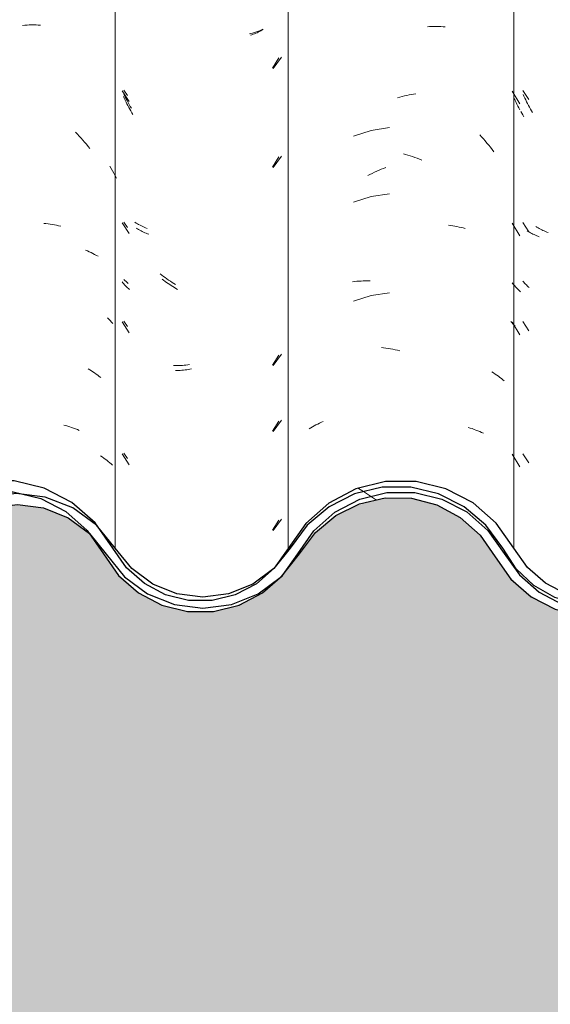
# Model space of a CAD drawing. Header units: metres. Extents: x 9.7 to 43.6, y -0.5 to 5.6.
# Tile 74 of 154: x 17.052 to 17.295, y 3.201 to 3.651. Entities that reach past the tile are written whole.
import ezdxf

# ---------------------------------------------------------------- set-up
doc = ezdxf.new("R2010")
doc.units = ezdxf.units.M
doc.layers.add('A-GLAZ-CWMG', color=7, linetype='Continuous', lineweight=5)
doc.layers.add('A-WALL-PATT', color=7, linetype='Continuous', lineweight=5)
pattern_1 = [(50, (13.933, 2.53), (0.364365, -0.031877), [0.0381, -0.4191]), (355, (13.933, 2.53), (-0.070485, 0.382117), [0.03048, -0.33528]), (100.451, (13.963, 2.527), (0.293886, 0.35023), [0.03238, -0.35618]), (46.184, (13.933, 2.632), (0.54216, -0.084084), [0.05715, -0.62865]), (96.636, (13.978, 2.625), (0.474805, 0.494854), [0.04857, -0.53427]), (351.184, (13.933, 2.632), (0.47481, 0.494846), [0.04572, -0.50292]), (21, (13.984, 2.606), (0.303226, -0.204528), [0.0381, -0.4191]), (326, (13.984, 2.606), (0.123607, 0.36838), [0.03048, -0.33528]), (71.451, (14.009, 2.589), (0.426833, 0.16384), [0.03238, -0.35618]), (37.5, (13.933, 2.53), (0.0061807, 0.169108), [0.01676, -0.31445, 0.01676, -0.3236, -0.33655]), (37.5, (13.933, 2.53), (0.0061807, 0.169108), [-0.67158, 0.01676, -0.31979]), (7.5, (13.933, 2.53), (0.133641, 0.200358), [0.01676, -0.17729, 0.01676, -0.30683, -0.12827]), (7.5, (13.933, 2.53), (0.133641, 0.200358), [-0.51765, 0.01676, -0.11151]), (327.5, (13.819, 2.53), (0.2711816, -0.0114606), [0.01676, -0.11024, 0.01676, -0.37948, -0.52578]), (327.5, (13.819, 2.53), (0.2711816, -0.0114606), [-0.52324, 0.01676, -0.50902]), (317.5, (13.769, 2.53), (0.296258, 0.050851), [0.01676, -0.14834, 0.01676, -0.24638, -0.37338]), (317.5, (13.769, 2.53), (0.296258, 0.050851), [-0.42824, 0.01676, -0.35662])]

# ---------------------------------------------------------------- blocks, each defined once
blk = doc.blocks.new('FP_46-A')
at = {"layer": 'A-GLAZ-CWMG', "color": 9, "true_color": 0xc0c0c0}
for p, q in [((17.05365, 3.64824), (17.05469, 3.64831)), ((17.05469, 3.64831), (17.05572, 3.64837)), ((17.05572, 3.64837), (17.05676, 3.6484)), ((17.05676, 3.6484), (17.05778, 3.64842)), ((17.05778, 3.64842), (17.05881, 3.64842)), ((17.05881, 3.64842), (17.05982, 3.64841)), ((17.05982, 3.64841), (17.06084, 3.64837)), ((17.06084, 3.64837), (17.06184, 3.64832)), ((17.07785, 3.59947), (17.0787, 3.59858)), ((17.0787, 3.59858), (17.07955, 3.59768)), ((17.07955, 3.59768), (17.08038, 3.59676)), ((17.08038, 3.59676), (17.0812, 3.59583)), ((17.0812, 3.59583), (17.082, 3.59489)), ((17.082, 3.59489), (17.0828, 3.59393)), ((17.0828, 3.59393), (17.08358, 3.59295)), ((17.08358, 3.59295), (17.08435, 3.59197)), ((17.06335, 3.55778), (17.06435, 3.55769)), ((17.06435, 3.55769), (17.06533, 3.55757)), ((17.06533, 3.55757), (17.06631, 3.55744)), ((17.06631, 3.55744), (17.06728, 3.55729)), ((17.06728, 3.55729), (17.06824, 3.55713)), ((17.06824, 3.55713), (17.0692, 3.55695)), ((17.0692, 3.55695), (17.07014, 3.55675)), ((17.07014, 3.55675), (17.07108, 3.55654)), ((17.09248, 3.51472), (17.09311, 3.51407)), ((17.09311, 3.51407), (17.09372, 3.51341)), ((17.09372, 3.51341), (17.09431, 3.51273)), ((17.09431, 3.51273), (17.09489, 3.51204)), ((17.08355, 3.49138), (17.08432, 3.49093)), ((17.08432, 3.49093), (17.08508, 3.49047)), ((17.08508, 3.49047), (17.08582, 3.49)), ((17.08582, 3.49), (17.08655, 3.48951)), ((17.08655, 3.48951), (17.08727, 3.48901)), ((17.08727, 3.48901), (17.08797, 3.4885)), ((17.08797, 3.4885), (17.08866, 3.48797)), ((17.08866, 3.48797), (17.08933, 3.48743)), ((17.07248, 3.46575), (17.0734, 3.4655)), ((17.0734, 3.4655), (17.0743, 3.46523)), ((17.0743, 3.46523), (17.0752, 3.46494)), ((17.0752, 3.46494), (17.07609, 3.46464)), ((17.07609, 3.46464), (17.07696, 3.46432)), ((17.07696, 3.46432), (17.07783, 3.46398)), ((17.07783, 3.46398), (17.07868, 3.46363)), ((17.07868, 3.46363), (17.07952, 3.46327))]:
    blk.add_line(p, q, dxfattribs=at)
blk = doc.blocks.new('FP_47-A')
at = {"layer": 'A-GLAZ-CWMG', "color": 9, "true_color": 0xc0c0c0}
for p, q in [((17.16348, 3.6463), (17.16294, 3.646)), ((17.15829, 3.64396), (17.15767, 3.64375)), ((17.1589, 3.64418), (17.15829, 3.64396)), ((17.1595, 3.6444), (17.1589, 3.64418)), ((17.1601, 3.64464), (17.1595, 3.6444)), ((17.16069, 3.64489), (17.1601, 3.64464)), ((17.16126, 3.64515), (17.16069, 3.64489)), ((17.16183, 3.64542), (17.16126, 3.64515)), ((17.16239, 3.6457), (17.16183, 3.64542)), ((17.16294, 3.646), (17.16239, 3.6457)), ((17.16776, 3.62872), (17.17072, 3.63335)), ((17.09907, 3.61839), (17.10228, 3.6134)), ((17.10009, 3.61492), (17.0997, 3.61577)), ((17.10048, 3.61407), (17.10009, 3.61492)), ((17.10089, 3.61323), (17.10048, 3.61407)), ((17.10131, 3.6124), (17.10089, 3.61323)), ((17.10174, 3.61157), (17.10131, 3.6124)), ((17.10218, 3.61076), (17.10174, 3.61157)), ((17.10263, 3.60995), (17.10218, 3.61076)), ((17.10309, 3.60915), (17.10263, 3.60995)), ((17.10357, 3.60835), (17.10309, 3.60915)), ((17.10405, 3.60757), (17.10357, 3.60835)), ((17.16776, 3.58351), (17.17072, 3.58813)), ((17.09907, 3.55811), (17.10228, 3.55312)), ((17.10612, 3.55525), (17.1056, 3.55557)), ((17.10666, 3.55495), (17.10612, 3.55525)), ((17.10721, 3.55465), (17.10666, 3.55495)), ((17.10776, 3.55437), (17.10721, 3.55465)), ((17.10833, 3.55409), (17.10776, 3.55437)), ((17.1089, 3.55383), (17.10833, 3.55409)), ((17.10948, 3.55357), (17.1089, 3.55383)), ((17.11007, 3.55333), (17.10948, 3.55357)), ((17.11067, 3.5531), (17.11007, 3.55333)), ((17.11128, 3.55287), (17.11067, 3.5531)), ((17.09945, 3.53063), (17.09907, 3.5311)), ((17.09986, 3.53017), (17.09945, 3.53063)), ((17.10027, 3.52972), (17.09986, 3.53017)), ((17.1007, 3.52928), (17.10027, 3.52972)), ((17.10114, 3.52885), (17.1007, 3.52928)), ((17.11806, 3.53184), (17.11737, 3.53237)), ((17.11874, 3.53132), (17.11806, 3.53184)), ((17.11943, 3.53081), (17.11874, 3.53132)), ((17.12013, 3.53032), (17.11943, 3.53081)), ((17.12083, 3.52984), (17.12013, 3.53032)), ((17.12154, 3.52938), (17.12083, 3.52984)), ((17.12225, 3.52892), (17.12154, 3.52938)), ((17.1016, 3.52842), (17.10114, 3.52885)), ((17.10206, 3.52801), (17.1016, 3.52842)), ((17.10255, 3.5276), (17.10206, 3.52801)), ((17.12297, 3.52848), (17.12225, 3.52892)), ((17.12369, 3.52806), (17.12297, 3.52848)), ((17.12441, 3.52764), (17.12369, 3.52806)), ((17.09907, 3.51289), (17.10228, 3.5079)), ((17.16776, 3.49308), (17.17072, 3.4977)), ((17.1242, 3.49065), (17.12348, 3.49063)), ((17.12493, 3.49067), (17.1242, 3.49065)), ((17.12566, 3.49071), (17.12493, 3.49067)), ((17.12639, 3.49076), (17.12566, 3.49071)), ((17.12713, 3.49083), (17.12639, 3.49076)), ((17.12786, 3.49091), (17.12713, 3.49083)), ((17.12861, 3.491), (17.12786, 3.49091)), ((17.12935, 3.49111), (17.12861, 3.491)), ((17.13009, 3.49123), (17.12935, 3.49111)), ((17.13084, 3.49136), (17.13009, 3.49123)), ((17.16776, 3.46293), (17.17072, 3.46756)), ((17.09907, 3.45261), (17.10228, 3.44762)), ((17.16776, 3.41772), (17.17072, 3.42235))]:
    blk.add_line(p, q, dxfattribs=at)
blk = doc.blocks.new('FP_48-A')
at = {"layer": 'A-GLAZ-CWMG', "color": 9, "true_color": 0xc0c0c0}
for p, q in [((17.23844, 3.64763), (17.23948, 3.64768)), ((17.23948, 3.64768), (17.24051, 3.64771)), ((17.24051, 3.64771), (17.24153, 3.64772)), ((17.24153, 3.64772), (17.24255, 3.64771)), ((17.24255, 3.64771), (17.24357, 3.64769)), ((17.24357, 3.64769), (17.24458, 3.64765)), ((17.24458, 3.64765), (17.24558, 3.64759)), ((17.24558, 3.64759), (17.24658, 3.64751)), ((17.22478, 3.61519), (17.22584, 3.61547)), ((17.22584, 3.61547), (17.22689, 3.61574)), ((17.22689, 3.61574), (17.22795, 3.616)), ((17.22795, 3.616), (17.22901, 3.61623)), ((17.22901, 3.61623), (17.23007, 3.61644)), ((17.23007, 3.61644), (17.23112, 3.61664)), ((17.23112, 3.61664), (17.23218, 3.61682)), ((17.23218, 3.61682), (17.23323, 3.61697)), ((17.2211, 3.60152), (17.21275, 3.60018)), ((17.21275, 3.60018), (17.20468, 3.59767)), ((17.26236, 3.59823), (17.26319, 3.59732)), ((17.26319, 3.59732), (17.26402, 3.5964)), ((17.26402, 3.5964), (17.26483, 3.59545)), ((17.26483, 3.59545), (17.26563, 3.5945)), ((17.26563, 3.5945), (17.26642, 3.59353)), ((17.26642, 3.59353), (17.26719, 3.59255)), ((17.26719, 3.59255), (17.26795, 3.59155)), ((17.22747, 3.58964), (17.22853, 3.58934)), ((17.22853, 3.58934), (17.22959, 3.58902)), ((17.22959, 3.58902), (17.23065, 3.58869)), ((17.23065, 3.58869), (17.2317, 3.58833)), ((17.2317, 3.58833), (17.23275, 3.58796)), ((17.23275, 3.58796), (17.2338, 3.58757)), ((17.26795, 3.59155), (17.2687, 3.59055)), ((17.21846, 3.58292), (17.21951, 3.58332)), ((17.2338, 3.58757), (17.23485, 3.58716)), ((17.23485, 3.58716), (17.2359, 3.58674)), ((17.2112, 3.5796), (17.21223, 3.58013)), ((17.21223, 3.58013), (17.21326, 3.58064)), ((17.21326, 3.58064), (17.21429, 3.58113)), ((17.21429, 3.58113), (17.21533, 3.58161)), ((17.21533, 3.58161), (17.21637, 3.58206)), ((17.21637, 3.58206), (17.21742, 3.5825)), ((17.21742, 3.5825), (17.21846, 3.58292)), ((17.21275, 3.57004), (17.20468, 3.56753)), ((17.2211, 3.57138), (17.21275, 3.57004)), ((17.24808, 3.55693), (17.24906, 3.55681)), ((17.24906, 3.55681), (17.25003, 3.55667)), ((17.25003, 3.55667), (17.251, 3.55651)), ((17.251, 3.55651), (17.25196, 3.55634)), ((17.25196, 3.55634), (17.25291, 3.55615)), ((17.25291, 3.55615), (17.25385, 3.55594)), ((17.25385, 3.55594), (17.25478, 3.55572)), ((17.25478, 3.55572), (17.25571, 3.55548)), ((17.20422, 3.53115), (17.2052, 3.53126)), ((17.2052, 3.53126), (17.2062, 3.53136)), ((17.2062, 3.53136), (17.20719, 3.53144)), ((17.20719, 3.53144), (17.2082, 3.5315)), ((17.2082, 3.5315), (17.20921, 3.53154)), ((17.20921, 3.53154), (17.21022, 3.53157)), ((17.21022, 3.53157), (17.21124, 3.53158)), ((17.21124, 3.53158), (17.21227, 3.53157)), ((17.21275, 3.52482), (17.20468, 3.52232)), ((17.2211, 3.52617), (17.21275, 3.52482)), ((17.27654, 3.51307), (17.27703, 3.51253)), ((17.27703, 3.51253), (17.27751, 3.51197)), ((17.27751, 3.51197), (17.27798, 3.51141)), ((17.27798, 3.51141), (17.27844, 3.51084)), ((17.21745, 3.5011), (17.21849, 3.50098)), ((17.21849, 3.50098), (17.21954, 3.50084)), ((17.21954, 3.50084), (17.2206, 3.50068)), ((17.2206, 3.50068), (17.22165, 3.50051)), ((17.22165, 3.50051), (17.2227, 3.50031)), ((17.2227, 3.50031), (17.22376, 3.5001)), ((17.22376, 3.5001), (17.22482, 3.49987)), ((17.22482, 3.49987), (17.22588, 3.49962)), ((17.26793, 3.48999), (17.26867, 3.48952)), ((17.26867, 3.48952), (17.26941, 3.48903)), ((17.26941, 3.48903), (17.27013, 3.48854)), ((17.27013, 3.48854), (17.27084, 3.48803)), ((17.27084, 3.48803), (17.27153, 3.48751)), ((17.27153, 3.48751), (17.27221, 3.48697)), ((17.27221, 3.48697), (17.27288, 3.48643)), ((17.27288, 3.48643), (17.27353, 3.48587)), ((17.1884, 3.46619), (17.18922, 3.46659)), ((17.18922, 3.46659), (17.19005, 3.46697)), ((17.19005, 3.46697), (17.19089, 3.46733)), ((17.1845, 3.46401), (17.18525, 3.46447)), ((17.18525, 3.46447), (17.18602, 3.46492)), ((17.18602, 3.46492), (17.1868, 3.46536)), ((17.1868, 3.46536), (17.1876, 3.46578)), ((17.1876, 3.46578), (17.1884, 3.46619)), ((17.25709, 3.46466), (17.25799, 3.46438)), ((17.25799, 3.46438), (17.25888, 3.46408)), ((17.25888, 3.46408), (17.25976, 3.46377)), ((17.25976, 3.46377), (17.26063, 3.46344)), ((17.26063, 3.46344), (17.26149, 3.4631)), ((17.26149, 3.4631), (17.26233, 3.46274)), ((17.26233, 3.46274), (17.26317, 3.46237)), ((17.26317, 3.46237), (17.26399, 3.46199))]:
    blk.add_line(p, q, dxfattribs=at)
blk = doc.blocks.new('FP_49-A')
at = {"layer": 'A-GLAZ-CWMG', "color": 9, "true_color": 0xc0c0c0}
for p, q in [((17.28204, 3.61844), (17.28468, 3.61431)), ((17.28254, 3.61586), (17.28217, 3.61672)), ((17.28292, 3.615), (17.28254, 3.61586)), ((17.28332, 3.61416), (17.28292, 3.615)), ((17.28373, 3.61332), (17.28332, 3.61416)), ((17.28415, 3.61249), (17.28373, 3.61332)), ((17.28458, 3.61166), (17.28415, 3.61249)), ((17.28503, 3.61085), (17.28458, 3.61166)), ((17.28548, 3.61004), (17.28503, 3.61085)), ((17.28595, 3.60924), (17.28548, 3.61004)), ((17.28642, 3.60845), (17.28595, 3.60924)), ((17.28204, 3.55815), (17.28468, 3.55402)), ((17.28846, 3.5561), (17.28794, 3.55642)), ((17.28899, 3.55578), (17.28846, 3.5561)), ((17.28952, 3.55548), (17.28899, 3.55578)), ((17.29007, 3.55518), (17.28952, 3.55548)), ((17.29063, 3.5549), (17.29007, 3.55518)), ((17.29119, 3.55463), (17.29063, 3.5549)), ((17.29177, 3.55436), (17.29119, 3.55463)), ((17.29235, 3.55411), (17.29177, 3.55436)), ((17.29294, 3.55387), (17.29235, 3.55411)), ((17.29354, 3.55363), (17.29294, 3.55387)), ((17.28241, 3.531), (17.28204, 3.53144)), ((17.28281, 3.53056), (17.28241, 3.531)), ((17.28321, 3.53013), (17.28281, 3.53056)), ((17.28362, 3.52971), (17.28321, 3.53013)), ((17.28405, 3.5293), (17.28362, 3.52971)), ((17.28449, 3.5289), (17.28405, 3.5293)), ((17.28494, 3.5285), (17.28449, 3.5289)), ((17.28204, 3.51294), (17.28468, 3.50881)), ((17.28204, 3.45265), (17.28468, 3.44852))]:
    blk.add_line(p, q, dxfattribs=at)
blk = doc.blocks.new('Rectangular Mullion - Telha Fibrocimento - Ondulada-V38-A')
at = {"layer": 'A-GLAZ-CWMG', "true_color": 0x808080}
h = blk.add_hatch(dxfattribs=at)
h.set_pattern_fill('FP_5', color=8, style=0, pattern_type=2)
h.set_pattern_definition(pattern_1)
h.paths.add_polyline_path([(16.93305, 3.38324), (16.93383, 3.38529), (16.93902, 3.38424), (16.93483, 3.38354)])
h.paths.add_polyline_path([(16.72745, 3.39729), (16.72821, 3.39796), (16.72709, 3.39902), (16.72731, 3.39798)])
h.paths.add_polyline_path([(16.75576, 3.37879), (16.76807, 3.37898), (16.78072, 3.38257), (16.79197, 3.38925), (16.79254, 3.39), (16.79077, 3.39364), (16.79983, 3.39656), (16.79549, 3.39801), (16.79983, 3.40251), (16.803, 3.40697), (16.80665, 3.40699), (16.81604, 3.41997), (16.82439, 3.42755), (16.83848, 3.43455), (16.84962, 3.43738), (16.86341, 3.43738), (16.87753, 3.43358), (16.8894, 3.42697), (16.89872, 3.41859), (16.91329, 3.39713), (16.92301, 3.38861), (16.93483, 3.38279), (16.94538, 3.38027), (16.95694, 3.38023), (16.96872, 3.38312), (16.97947, 3.38878), (16.98916, 3.39772), (17.00293, 3.41759), (17.0143, 3.42703), (17.02501, 3.43239), (17.03742, 3.43525), (17.05073, 3.43494), (17.06406, 3.43109), (17.07342, 3.42619), (17.08401, 3.41639), (17.09818, 3.39648), (17.10747, 3.38861), (17.11892, 3.38308), (17.12944, 3.38062), (17.1409, 3.38061), (17.15314, 3.38377), (17.16426, 3.38995), (17.16707, 3.39307), (17.15996, 3.3882), (17.14905, 3.38377), (17.14834, 3.38632), (17.14419, 3.38314), (17.13413, 3.38231), (17.1216, 3.38427), (17.11801, 3.38571), (17.11892, 3.38826), (17.11821, 3.38863), (17.11237, 3.3917), (17.11048, 3.38883), (17.09872, 3.39822), (17.09128, 3.4074), (17.09493, 3.40948), (17.08678, 3.4211), (17.07613, 3.43044), (17.06198, 3.43736), (17.04946, 3.44029), (17.03578, 3.44024), (17.0221, 3.43681), (17.00961, 3.43019), (16.99833, 3.41976), (16.9838, 3.39928), (16.97587, 3.39252), (16.96657, 3.38774), (16.95626, 3.38524), (16.94258, 3.38529), (16.94003, 3.3844), (16.93923, 3.38685), (16.93295, 3.38897), (16.92521, 3.39311), (16.91708, 3.40042), (16.90235, 3.42208), (16.88909, 3.43315), (16.87647, 3.43938), (16.86279, 3.44255), (16.84768, 3.44221), (16.83311, 3.43813), (16.81882, 3.42944), (16.80807, 3.41834), (16.79845, 3.4034), (16.79451, 3.39801), (16.78602, 3.39087), (16.77598, 3.38597), (16.76553, 3.38326), (16.7669, 3.38094), (16.75754, 3.38126), (16.74682, 3.38399), (16.7365, 3.38938), (16.72745, 3.39729), (16.72486, 3.4018), (16.72119, 3.40751), (16.72049, 3.40714), (16.71932, 3.4088), (16.71984, 3.4096), (16.71358, 3.41807), (16.71308, 3.41762), (16.70165, 3.42696), (16.68983, 3.43247), (16.67789, 3.43493), (16.6656, 3.43458), (16.66488, 3.43738), (16.65222, 3.43435), (16.64154, 3.42845), (16.64324, 3.42591), (16.6428, 3.42552), (16.63612, 3.42001), (16.63824, 3.42401), (16.63176, 3.42097), (16.63083, 3.42001), (16.63357, 3.41737), (16.62625, 3.40694), (16.62246, 3.40901), (16.61532, 3.40017), (16.60573, 3.39307), (16.5947, 3.38861), (16.58291, 3.3871), (16.56994, 3.38909), (16.55976, 3.39331), (16.55022, 3.40052), (16.53708, 3.41639), (16.54193, 3.40948), (16.53861, 3.407), (16.54816, 3.39571), (16.55774, 3.38863), (16.55937, 3.3917), (16.56523, 3.38862), (16.56592, 3.38826), (16.56501, 3.38571), (16.57112, 3.38357), (16.58301, 3.38207), (16.59202, 3.38377), (16.59534, 3.38632), (16.59605, 3.38377), (16.60826, 3.38873), (16.61979, 3.3978), (16.63833, 3.42001), (16.64361, 3.42444), (16.65576, 3.4301), (16.66694, 3.43244), (16.68032, 3.43171), (16.69131, 3.42845), (16.70217, 3.42203), (16.70949, 3.41551), (16.7235, 3.39538), (16.73399, 3.38663), (16.74377, 3.3816), (16.75425, 3.37914)])
h.paths.add_polyline_path([(17.3199, 3.38094), (17.31764, 3.38366), (17.31829, 3.38366), (17.32909, 3.38599), (17.33372, 3.38853), (17.32324, 3.38597), (17.31176, 3.38614), (17.30013, 3.38949), (17.29238, 3.39351), (17.28421, 3.40062), (17.26983, 3.42096), (17.25928, 3.43019), (17.24508, 3.43708), (17.23091, 3.43994), (17.21785, 3.43955), (17.2052, 3.43626), (17.19344, 3.4301), (17.18233, 3.42001), (17.17379, 3.40694), (17.17583, 3.4088), (17.17925, 3.40694), (17.18662, 3.41745), (17.18373, 3.4201), (17.18662, 3.42226), (17.19124, 3.42401), (17.18953, 3.42001), (17.19624, 3.42591), (17.1943, 3.42881), (17.20756, 3.43491), (17.21788, 3.43738), (17.21915, 3.43471), (17.21994, 3.43491), (17.23332, 3.43478), (17.24688, 3.43099), (17.25642, 3.42604), (17.26608, 3.41762), (17.26691, 3.41762), (17.27289, 3.40943), (17.27232, 3.4088), (17.27349, 3.40714), (17.27443, 3.40714), (17.28045, 3.39729), (17.29116, 3.38851), (17.30198, 3.38337), (17.31246, 3.38096), (17.31829, 3.38095)])
h.paths.add_polyline_path([(16.41357, 3.38116), (16.42647, 3.38303), (16.43616, 3.38667), (16.4456, 3.39284), (16.45305, 3.40033), (16.46153, 3.41148), (16.46558, 3.41639), (16.47522, 3.42346), (16.48641, 3.42792), (16.49835, 3.42943), (16.51106, 3.42756), (16.52313, 3.42213), (16.53014, 3.41764), (16.5195, 3.42667), (16.50874, 3.43224), (16.49773, 3.43445), (16.48278, 3.43191), (16.47037, 3.42615), (16.4613, 3.41922), (16.4456, 3.39928), (16.43558, 3.39194), (16.41827, 3.38447), (16.41357, 3.38228)])
h.paths.add_polyline_path([(17.46962, 3.38122), (17.48169, 3.38126), (17.48783, 3.38279), (17.48605, 3.38324), (17.4803, 3.38632), (17.46962, 3.38645), (17.45804, 3.38969), (17.45043, 3.39351), (17.44209, 3.4006), (17.42951, 3.41812), (17.42155, 3.42506), (17.41108, 3.43018), (17.40068, 3.43241), (17.38941, 3.43191), (17.38123, 3.42962), (17.37739, 3.42755), (17.36594, 3.41639), (17.35961, 3.40694), (17.35597, 3.40694), (17.35148, 3.40062), (17.34825, 3.39781), (17.35262, 3.39637), (17.34331, 3.39351), (17.34563, 3.38986), (17.34462, 3.38853), (17.34751, 3.39055), (17.35573, 3.39801), (17.36953, 3.41639), (17.37461, 3.42083), (17.38293, 3.42516), (17.39203, 3.42739), (17.40197, 3.42725), (17.41219, 3.42427), (17.4188, 3.42083), (17.42588, 3.41464), (17.43836, 3.39724), (17.44907, 3.38861), (17.46018, 3.3835)])
h.paths.add_polyline_path([(17.48605, 3.38324), (17.49202, 3.38424), (17.48683, 3.38529)])
h.paths.add_polyline_path([(17.49309, 3.38402), (17.5037, 3.38946), (17.51278, 3.39724), (17.51956, 3.40721), (17.51614, 3.41069), (17.50926, 3.40099), (17.50184, 3.39429), (17.49021, 3.38857), (17.48787, 3.38796), (17.49263, 3.38675), (17.49287, 3.38529)])
h.paths.add_polyline_path([(16.58741, 3.38453), (16.58727, 3.38563), (16.58937, 3.38563), (16.5879, 3.38481)])
h.paths.add_polyline_path([(17.14041, 3.38453), (17.1427, 3.38622), (17.14027, 3.38563)])
h.paths.add_polyline_path([(16.61904, 3.39727), (16.61559, 3.40041), (16.62106, 3.40376), (16.61979, 3.39967)])
h.paths.add_polyline_path([(17.17204, 3.39727), (17.17369, 3.40353), (17.16885, 3.40017), (17.17184, 3.39745)])
h.paths.add_polyline_path([(17.28045, 3.39729), (17.28045, 3.39868), (17.28121, 3.39796)])
at = {"layer": 'A-GLAZ-CWMG'}
for p, q in [((17.17485, 3.40934), (17.17485, 4.13453)), ((17.27793, 3.40948), (17.27793, 4.13466))]:
    blk.add_line(p, q, dxfattribs=at)
at = {"layer": 'A-GLAZ-CWMG', "lineweight": 25, "flags": 128}
for points in [[(17.09493, 3.40948), (17.08678, 3.4211), (17.07613, 3.43044), (17.06359, 3.43696), (17.04988, 3.44029), (17.03578, 3.44024), (17.0221, 3.43681), (17.00961, 3.43019), (16.99903, 3.42077), (16.99097, 3.40908)], [(17.27793, 3.40948), (17.26983, 3.42096), (17.25928, 3.43019), (17.24688, 3.43664), (17.23332, 3.43995), (17.21938, 3.43993), (17.20583, 3.43658), (17.19344, 3.4301), (17.18292, 3.42085), (17.17485, 3.40934)], [(16.9955, 3.40694), (17.00293, 3.41759), (17.01263, 3.42615), (17.02407, 3.43215), (17.03658, 3.43524), (17.04946, 3.43525), (17.06198, 3.43218), (17.07342, 3.42619), (17.08314, 3.41764), (17.09057, 3.407)], [(17.17925, 3.40694), (17.18662, 3.41745), (17.19624, 3.42591), (17.20756, 3.43184), (17.21994, 3.43491), (17.23269, 3.43493), (17.24508, 3.43192), (17.25642, 3.42604), (17.26608, 3.41762), (17.27349, 3.40714)], [(17.17485, 3.40934), (17.16859, 3.40041), (17.16042, 3.39322), (17.15079, 3.3882), (17.14027, 3.38563), (17.12944, 3.38565), (17.11892, 3.38826), (17.10931, 3.39331), (17.10116, 3.40052), (17.09493, 3.40948)], [(17.29238, 3.39351), (17.28421, 3.40062), (17.27793, 3.40948)], [(17.35777, 3.40948), (17.35148, 3.40062), (17.34331, 3.39351), (17.33372, 3.38853), (17.32324, 3.38597), (17.31246, 3.38597), (17.30198, 3.38853), (17.29238, 3.39351)], [(17.09057, 3.407), (17.0975, 3.39708), (17.10655, 3.38909), (17.11722, 3.3835), (17.12889, 3.38062), (17.1409, 3.38061), (17.15257, 3.38348), (17.16324, 3.38906), (17.17231, 3.39703), (17.17925, 3.40694)], [(17.27349, 3.40714), (17.28045, 3.39729), (17.2895, 3.38938), (17.30013, 3.38383), (17.31176, 3.38096), (17.32372, 3.38094), (17.33536, 3.38375), (17.34602, 3.38925), (17.3551, 3.39713), (17.3621, 3.40694)]]:
    blk.add_lwpolyline(points, dxfattribs=at)
at = {"layer": 'A-GLAZ-CWMG'}
for name in ['FP_46-A', 'FP_48-A', 'FP_47-A', 'FP_49-A']:
    blk.add_blockref(name, (0, 0), dxfattribs=at)
blk = doc.blocks.new('FP_53-A')
at = {"layer": 'A-GLAZ-CWMG', "color": 9, "true_color": 0xc0c0c0}
for p, q in [((17.09347, 3.58401), (17.0941, 3.58292)), ((17.0941, 3.58292), (17.09472, 3.58181)), ((17.09472, 3.58181), (17.09533, 3.58069)), ((17.09533, 3.58069), (17.09591, 3.57956)), ((17.09591, 3.57956), (17.09648, 3.57842)), ((17.08242, 3.54556), (17.08327, 3.54521)), ((17.08327, 3.54521), (17.08411, 3.54484)), ((17.08411, 3.54484), (17.08494, 3.54446)), ((17.08494, 3.54446), (17.08576, 3.54406)), ((17.08576, 3.54406), (17.08656, 3.54364)), ((17.08656, 3.54364), (17.08735, 3.54321)), ((17.08735, 3.54321), (17.08812, 3.54277)), ((17.08926, 3.45164), (17.09, 3.45115)), ((17.09, 3.45115), (17.09072, 3.45066)), ((17.09072, 3.45066), (17.09143, 3.45014)), ((17.09143, 3.45014), (17.09212, 3.44962)), ((17.09212, 3.44962), (17.09279, 3.44908)), ((17.09279, 3.44908), (17.09345, 3.44853)), ((17.09345, 3.44853), (17.09409, 3.44796)), ((17.09409, 3.44796), (17.09472, 3.44739))]:
    blk.add_line(p, q, dxfattribs=at)
blk = doc.blocks.new('FP_54-A')
at = {"layer": 'A-GLAZ-CWMG', "color": 9, "true_color": 0xc0c0c0}
for p, q in [((17.16272, 3.64618), (17.16207, 3.6459)), ((17.16337, 3.64647), (17.16272, 3.64618)), ((17.15794, 3.6445), (17.15722, 3.64432)), ((17.15865, 3.6447), (17.15794, 3.6445)), ((17.15935, 3.64492), (17.15865, 3.6447)), ((17.16005, 3.64514), (17.15935, 3.64492)), ((17.16073, 3.64538), (17.16005, 3.64514)), ((17.1614, 3.64563), (17.16073, 3.64538)), ((17.16207, 3.6459), (17.1614, 3.64563)), ((17.16802, 3.62858), (17.17185, 3.63373)), ((17.09997, 3.61865), (17.10163, 3.61622)), ((17.10042, 3.61574), (17.09997, 3.61667)), ((17.10088, 3.61482), (17.10042, 3.61574)), ((17.10135, 3.61391), (17.10088, 3.61482)), ((17.10184, 3.61301), (17.10135, 3.61391)), ((17.10234, 3.61211), (17.10184, 3.61301)), ((17.10285, 3.61123), (17.10234, 3.61211)), ((17.10338, 3.61036), (17.10285, 3.61123)), ((17.16802, 3.58337), (17.17185, 3.58851)), ((17.09997, 3.55837), (17.10163, 3.55594)), ((17.10548, 3.55796), (17.1049, 3.55833)), ((17.10607, 3.55761), (17.10548, 3.55796)), ((17.10667, 3.55728), (17.10607, 3.55761)), ((17.10728, 3.55695), (17.10667, 3.55728)), ((17.10791, 3.55663), (17.10728, 3.55695)), ((17.10854, 3.55633), (17.10791, 3.55663)), ((17.10919, 3.55604), (17.10854, 3.55633)), ((17.10984, 3.55576), (17.10919, 3.55604)), ((17.11051, 3.5555), (17.10984, 3.55576)), ((17.11728, 3.53421), (17.11653, 3.53482)), ((17.11804, 3.53361), (17.11728, 3.53421)), ((17.10043, 3.53176), (17.09997, 3.53223)), ((17.1009, 3.5313), (17.10043, 3.53176)), ((17.10139, 3.53085), (17.1009, 3.5313)), ((17.10189, 3.53042), (17.10139, 3.53085)), ((17.1188, 3.53303), (17.11804, 3.53361)), ((17.11957, 3.53246), (17.1188, 3.53303)), ((17.12035, 3.53191), (17.11957, 3.53246)), ((17.12113, 3.53138), (17.12035, 3.53191)), ((17.12192, 3.53086), (17.12113, 3.53138)), ((17.12271, 3.53035), (17.12192, 3.53086)), ((17.12351, 3.52986), (17.12271, 3.53035)), ((17.09997, 3.51315), (17.10163, 3.51072)), ((17.16802, 3.49294), (17.17185, 3.49808)), ((17.12992, 3.49333), (17.12909, 3.49322)), ((17.12338, 3.49287), (17.12258, 3.49288)), ((17.12418, 3.49287), (17.12338, 3.49287)), ((17.12499, 3.49289), (17.12418, 3.49287)), ((17.1258, 3.49292), (17.12499, 3.49289)), ((17.12662, 3.49297), (17.1258, 3.49292)), ((17.12744, 3.49304), (17.12662, 3.49297)), ((17.12826, 3.49312), (17.12744, 3.49304)), ((17.12909, 3.49322), (17.12826, 3.49312)), ((17.16802, 3.4628), (17.17185, 3.46794)), ((17.09997, 3.45287), (17.10163, 3.45044)), ((17.16802, 3.41758), (17.17185, 3.42273))]:
    blk.add_line(p, q, dxfattribs=at)
blk = doc.blocks.new('FP_56-A')
at = {"layer": 'A-GLAZ-CWMG', "color": 9, "true_color": 0xc0c0c0}
for p, q in [((17.27715, 3.61823), (17.28069, 3.61238)), ((17.27855, 3.61394), (17.27818, 3.6148)), ((17.27894, 3.61308), (17.27855, 3.61394)), ((17.27933, 3.61223), (17.27894, 3.61308)), ((17.27974, 3.61139), (17.27933, 3.61223)), ((17.28016, 3.61056), (17.27974, 3.61139)), ((17.28059, 3.60973), (17.28016, 3.61056)), ((17.28148, 3.60811), (17.28103, 3.60892)), ((17.28195, 3.60731), (17.28148, 3.60811)), ((17.28242, 3.60651), (17.28195, 3.60731)), ((17.27715, 3.55795), (17.28069, 3.55209)), ((17.28445, 3.55415), (17.28394, 3.55448)), ((17.28498, 3.55384), (17.28445, 3.55415)), ((17.28552, 3.55353), (17.28498, 3.55384)), ((17.28606, 3.55323), (17.28552, 3.55353)), ((17.28662, 3.55295), (17.28606, 3.55323)), ((17.28718, 3.55267), (17.28662, 3.55295)), ((17.28775, 3.5524), (17.28718, 3.55267)), ((17.28834, 3.55215), (17.28775, 3.5524)), ((17.28893, 3.5519), (17.28834, 3.55215)), ((17.28953, 3.55167), (17.28893, 3.5519)), ((17.27751, 3.53019), (17.27715, 3.53068)), ((17.2779, 3.52971), (17.27751, 3.53019)), ((17.27829, 3.52924), (17.2779, 3.52971)), ((17.2787, 3.52877), (17.27829, 3.52924)), ((17.27912, 3.52831), (17.2787, 3.52877)), ((17.27956, 3.52786), (17.27912, 3.52831)), ((17.28001, 3.52742), (17.27956, 3.52786)), ((17.28047, 3.52699), (17.28001, 3.52742)), ((17.28095, 3.52657), (17.28047, 3.52699)), ((17.27715, 3.51273), (17.28069, 3.50688)), ((17.27715, 3.45245), (17.28069, 3.44659))]:
    blk.add_line(p, q, dxfattribs=at)
blk = doc.blocks.new('Rectangular Mullion - Telha Fibrocimento - Ondulada-V51-A')
at = {"layer": 'A-GLAZ-CWMG', "true_color": 0x808080}
h = blk.add_hatch(dxfattribs=at)
h.set_pattern_fill('FP_5', color=8, style=0, pattern_type=2)
h.set_pattern_definition(pattern_1)
h.paths.add_polyline_path([(17.48605, 3.38324), (17.48683, 3.38529), (17.49202, 3.38424), (17.48783, 3.38354)])
h.paths.add_polyline_path([(17.28045, 3.39729), (17.28121, 3.39796), (17.28009, 3.39902), (17.28031, 3.39798)])
h.paths.add_polyline_path([(17.30876, 3.37879), (17.32107, 3.37898), (17.33372, 3.38257), (17.34497, 3.38925), (17.34563, 3.38986), (17.34377, 3.39364), (17.35283, 3.39656), (17.34849, 3.39801), (17.35283, 3.40251), (17.356, 3.40697), (17.35965, 3.40699), (17.36904, 3.41997), (17.37739, 3.42755), (17.39148, 3.43455), (17.40262, 3.43738), (17.41641, 3.43738), (17.43053, 3.43358), (17.4424, 3.42697), (17.45172, 3.41859), (17.46629, 3.39713), (17.47601, 3.38861), (17.48783, 3.38279), (17.49838, 3.38027), (17.50994, 3.38023), (17.52172, 3.38312), (17.53247, 3.38878), (17.54158, 3.39688), (17.55593, 3.41759), (17.56563, 3.42615), (17.57707, 3.43215), (17.58958, 3.43524), (17.60288, 3.43515), (17.61659, 3.43133), (17.62642, 3.42619), (17.63614, 3.41764), (17.6505, 3.39708), (17.66115, 3.38826), (17.67192, 3.38308), (17.68244, 3.38062), (17.6939, 3.38061), (17.70557, 3.38348), (17.71624, 3.38906), (17.72531, 3.39703), (17.73962, 3.41745), (17.74924, 3.42591), (17.76056, 3.43184), (17.77294, 3.43491), (17.78632, 3.43478), (17.79988, 3.43099), (17.80942, 3.42604), (17.81908, 3.41762), (17.83345, 3.39729), (17.84412, 3.38853), (17.85498, 3.38337), (17.86546, 3.38096), (17.87672, 3.38094), (17.88836, 3.38375), (17.89902, 3.38925), (17.9081, 3.39713), (17.92253, 3.41639), (17.92761, 3.42083), (17.93593, 3.42516), (17.94503, 3.42739), (17.95497, 3.42725), (17.96519, 3.42427), (17.9718, 3.42083), (17.97888, 3.41464), (17.99136, 3.39724), (18.00207, 3.38861), (18.01318, 3.3835), (18.0238, 3.38122), (18.03469, 3.38126), (18.04609, 3.38402), (18.0567, 3.38946), (18.06578, 3.39724), (18.07282, 3.40694), (18.06914, 3.41069), (18.06296, 3.40162), (18.05484, 3.39429), (18.04411, 3.3888), (18.03452, 3.38634), (18.02262, 3.38645), (18.01104, 3.38969), (18.00343, 3.39351), (17.99509, 3.4006), (17.98251, 3.41812), (17.97455, 3.42506), (17.96498, 3.42996), (17.95439, 3.43241), (17.94445, 3.43241), (17.93423, 3.42991), (17.92487, 3.42506), (17.91568, 3.41639), (17.90448, 3.40062), (17.89631, 3.39351), (17.88585, 3.38832), (17.87624, 3.38597), (17.86476, 3.38614), (17.85313, 3.38949), (17.84538, 3.39351), (17.83721, 3.40062), (17.82283, 3.42096), (17.81228, 3.43019), (17.79808, 3.43708), (17.78569, 3.43995), (17.77238, 3.43993), (17.75883, 3.43658), (17.74644, 3.4301), (17.73592, 3.42085), (17.72159, 3.40041), (17.71342, 3.39322), (17.70379, 3.3882), (17.69327, 3.38563), (17.68189, 3.38578), (17.67033, 3.38909), (17.66231, 3.39331), (17.65416, 3.40052), (17.63978, 3.4211), (17.62913, 3.43044), (17.61498, 3.43736), (17.60246, 3.44029), (17.58878, 3.44024), (17.5751, 3.43681), (17.56261, 3.43019), (17.55203, 3.42077), (17.53771, 3.40008), (17.52951, 3.39285), (17.51984, 3.38781), (17.50926, 3.38524), (17.49558, 3.38529), (17.49303, 3.3844), (17.49223, 3.38685), (17.48595, 3.38897), (17.47821, 3.39311), (17.47008, 3.40042), (17.45535, 3.42208), (17.44209, 3.43315), (17.42947, 3.43938), (17.41579, 3.44255), (17.40068, 3.44221), (17.38611, 3.43813), (17.37151, 3.42914), (17.36107, 3.41834), (17.35145, 3.4034), (17.34751, 3.39801), (17.33902, 3.39087), (17.32898, 3.38597), (17.31853, 3.38326), (17.3199, 3.38094), (17.31176, 3.38096), (17.29982, 3.38399), (17.2895, 3.38938), (17.28045, 3.39729), (17.27786, 3.4018), (17.27419, 3.40751), (17.27349, 3.40714), (17.27232, 3.4088), (17.27284, 3.4096), (17.26658, 3.41807), (17.26608, 3.41762), (17.25465, 3.42696), (17.24283, 3.43247), (17.23089, 3.43493), (17.2186, 3.43458), (17.21788, 3.43738), (17.20522, 3.43435), (17.19454, 3.42845), (17.19624, 3.42591), (17.1958, 3.42552), (17.18912, 3.42001), (17.19124, 3.42401), (17.18476, 3.42097), (17.18383, 3.42001), (17.18657, 3.41737), (17.17925, 3.40694), (17.17546, 3.40901), (17.16832, 3.40017), (17.15873, 3.39307), (17.1477, 3.38861), (17.13413, 3.38733), (17.12294, 3.38909), (17.11276, 3.39331), (17.10322, 3.40052), (17.09008, 3.41639), (17.09456, 3.40927), (17.09161, 3.407), (17.10116, 3.39571), (17.11074, 3.38863), (17.11237, 3.3917), (17.11823, 3.38862), (17.11892, 3.38826), (17.11801, 3.38571), (17.12412, 3.38357), (17.13601, 3.38207), (17.14502, 3.38377), (17.14834, 3.38632), (17.14905, 3.38377), (17.16126, 3.38873), (17.17184, 3.39662), (17.19133, 3.42001), (17.19661, 3.42444), (17.20876, 3.4301), (17.21994, 3.43244), (17.23332, 3.43171), (17.24431, 3.42845), (17.25517, 3.42203), (17.26249, 3.41551), (17.2765, 3.39538), (17.28699, 3.38663), (17.29677, 3.3816), (17.30725, 3.37914)])
h.paths.add_polyline_path([(16.96657, 3.38116), (16.97947, 3.38303), (16.98916, 3.38667), (16.9986, 3.39284), (17.00605, 3.40033), (17.01543, 3.41259), (17.01858, 3.41639), (17.02822, 3.42346), (17.03941, 3.42792), (17.05135, 3.42943), (17.06406, 3.42756), (17.07613, 3.42213), (17.08314, 3.41764), (17.0725, 3.42667), (17.06174, 3.43224), (17.05073, 3.43445), (17.03578, 3.43191), (17.02337, 3.42615), (17.0143, 3.41922), (16.9986, 3.39928), (16.98858, 3.39194), (16.97127, 3.38447), (16.96657, 3.38228)])
h.paths.add_polyline_path([(17.14041, 3.38453), (17.14027, 3.38563), (17.14237, 3.38563), (17.1409, 3.38481)])
h.paths.add_polyline_path([(17.17204, 3.39727), (17.16859, 3.40041), (17.17406, 3.40376), (17.17294, 3.40017)])
at = {"layer": 'A-GLAZ-CWMG'}
blk.add_line((17.09599, 3.40948), (17.09599, 4.13466), dxfattribs=at)
at = {"layer": 'A-GLAZ-CWMG', "lineweight": 25, "flags": 128}
for points in [[(17.27293, 3.40948), (17.26515, 3.42001), (17.25517, 3.42845), (17.24354, 3.43435), (17.23089, 3.43738), (17.21788, 3.43738), (17.20522, 3.43435), (17.19359, 3.42845), (17.18362, 3.42001), (17.17583, 3.40948)], [(17.09599, 3.40948), (17.08745, 3.41996), (17.07657, 3.42792), (17.06406, 3.43286), (17.05073, 3.43445), (17.03742, 3.4326), (17.02501, 3.42741), (17.0143, 3.41922), (17.00596, 3.40857)], [(17.18013, 3.40694), (17.18735, 3.41668), (17.19661, 3.42444), (17.20741, 3.42979), (17.21915, 3.43245), (17.23118, 3.43227), (17.24283, 3.42924), (17.25346, 3.42355), (17.26249, 3.41551), (17.2694, 3.40555)], [(17.01081, 3.40694), (17.01848, 3.41631), (17.02822, 3.42346), (17.03941, 3.42792), (17.05135, 3.42943), (17.06329, 3.42787), (17.07446, 3.42336), (17.08417, 3.41617), (17.0918, 3.40677)], [(17.17583, 3.40948), (17.16832, 3.40017), (17.15873, 3.39307), (17.1477, 3.38861), (17.13591, 3.3871), (17.12412, 3.38861), (17.11309, 3.39307), (17.1035, 3.40017), (17.09599, 3.40948)], [(17.35408, 3.40699), (17.34751, 3.39801), (17.33902, 3.39087), (17.32909, 3.38599), (17.31829, 3.38366), (17.30725, 3.38399), (17.29661, 3.38699), (17.28699, 3.39247), (17.27894, 3.40011), (17.27293, 3.40948)], [(17.0918, 3.40677), (17.10013, 3.39648), (17.11074, 3.38863), (17.12296, 3.38372), (17.13601, 3.38207), (17.14905, 3.38377), (17.16126, 3.38873), (17.17184, 3.39662), (17.18013, 3.40694)], [(17.2694, 3.40555), (17.2765, 3.39538), (17.2858, 3.38724), (17.29677, 3.3816), (17.30876, 3.37879), (17.32107, 3.37898), (17.33297, 3.38215), (17.34377, 3.38813), (17.35283, 3.39656), (17.35961, 3.40694)]]:
    blk.add_lwpolyline(points, dxfattribs=at)
at = {"layer": 'A-GLAZ-CWMG'}
for name in ['FP_54-A', 'FP_56-A', 'FP_53-A']:
    blk.add_blockref(name, (0, 0), dxfattribs=at)

msp = doc.modelspace()

# ---------------------------------------------------------------- hatches: boundary and pattern name
at = {"layer": 'A-WALL-PATT', "true_color": 0xd6d6d6}
h = msp.add_hatch(color=254, dxfattribs=at)
h.paths.add_polyline_path([(18.07504, 2.65), (18.08004, 2.65), (18.08004, 3.21754), (18.04504, 3.21754), (18.04504, 3.38376), (18.03452, 3.38122), (18.02262, 3.38122), (18.01104, 3.38402), (18.00043, 3.38946), (17.99136, 3.39724), (17.97888, 3.41464), (17.9718, 3.42083), (17.96348, 3.42516), (17.95439, 3.42739), (17.94445, 3.42725), (17.93423, 3.42427), (17.92721, 3.42048), (17.92054, 3.41464), (17.9081, 3.39713), (17.89762, 3.38853), (17.88672, 3.38336), (17.87624, 3.38094), (17.86476, 3.38096), (17.85313, 3.38383), (17.8425, 3.38938), (17.83345, 3.39729), (17.81908, 3.41762), (17.80942, 3.42604), (17.79808, 3.43192), (17.78569, 3.43493), (17.77238, 3.43477), (17.75883, 3.43094), (17.74924, 3.42591), (17.73962, 3.41745), (17.72531, 3.39703), (17.71461, 3.3882), (17.70379, 3.38304), (17.69327, 3.38061), (17.68189, 3.38062), (17.67022, 3.3835), (17.65955, 3.38909), (17.6505, 3.39708), (17.63614, 3.41764), (17.62642, 3.42619), (17.61498, 3.43218), (17.60246, 3.43525), (17.58878, 3.43505), (17.5751, 3.43112), (17.56563, 3.42615), (17.55509, 3.41639), (17.54158, 3.39688), (17.53063, 3.38781), (17.51984, 3.38266), (17.50926, 3.38023), (17.49782, 3.38027), (17.48783, 3.38275), (17.48152, 3.38122), (17.46962, 3.38122), (17.45804, 3.38402), (17.44743, 3.38946), (17.43836, 3.39724), (17.42389, 3.41639), (17.4188, 3.42083), (17.41048, 3.42516), (17.40068, 3.42739), (17.39145, 3.42725), (17.38123, 3.42427), (17.37297, 3.41939), (17.36725, 3.41424), (17.35408, 3.39624), (17.34384, 3.38813), (17.32909, 3.38112), (17.32107, 3.37898), (17.30725, 3.37914), (17.29661, 3.38168), (17.28421, 3.38863), (17.27516, 3.39729), (17.2615, 3.41639), (17.2524, 3.42412), (17.24283, 3.42924), (17.23089, 3.43227), (17.21788, 3.43217), (17.20522, 3.42871), (17.19624, 3.42413), (17.18662, 3.4157), (17.17184, 3.39661), (17.16126, 3.38802), (17.15079, 3.38304), (17.14027, 3.38061), (17.12889, 3.38062), (17.1168, 3.38372), (17.10655, 3.38909), (17.0975, 3.39708), (17.08314, 3.41694), (17.07342, 3.42378), (17.06198, 3.42804), (17.04988, 3.42924), (17.03742, 3.42713), (17.02822, 3.42346), (17.01848, 3.41631), (17.0053, 3.39928), (17.00453, 3.39822), (16.99659, 3.391), (16.98734, 3.38561), (16.97587, 3.38214), (16.96657, 3.38116), (16.96657, 3.38259), (16.95626, 3.38023), (16.94482, 3.38027), (16.93483, 3.38275), (16.92852, 3.38122), (16.91662, 3.38122), (16.90504, 3.38402), (16.89443, 3.38946), (16.88536, 3.39724), (16.87089, 3.41639), (16.8658, 3.42083), (16.85717, 3.42524), (16.84768, 3.42739), (16.83845, 3.42725), (16.82823, 3.42427), (16.81997, 3.41939), (16.81425, 3.41424), (16.80108, 3.39624), (16.79254, 3.38813), (16.79254, 3.21754), (16.75754, 3.21754), (16.75754, 3.37881), (16.75425, 3.37914), (16.74361, 3.38168), (16.73121, 3.38863), (16.72216, 3.39729), (16.7085, 3.41639), (16.69892, 3.42438), (16.68983, 3.42924), (16.67789, 3.43227), (16.66488, 3.43217), (16.65222, 3.42871), (16.64324, 3.42413), (16.63362, 3.4157), (16.61884, 3.39661), (16.60826, 3.38802), (16.59779, 3.38304), (16.58727, 3.38061), (16.57589, 3.38062), (16.5638, 3.38372), (16.55355, 3.38909), (16.5445, 3.39708), (16.53014, 3.41694), (16.52042, 3.42378), (16.50898, 3.42804), (16.49688, 3.42924), (16.48442, 3.42713), (16.47522, 3.42346), (16.46548, 3.41631), (16.4523, 3.39928), (16.45153, 3.39822), (16.44359, 3.391), (16.43434, 3.38561), (16.42197, 3.38205), (16.41357, 3.38116), (16.41357, 3.38259), (16.40326, 3.38023), (16.39182, 3.38027), (16.38183, 3.38275), (16.37552, 3.38122), (16.36362, 3.38122), (16.35204, 3.38402), (16.34143, 3.38946), (16.33236, 3.39724), (16.31789, 3.41639), (16.3128, 3.42083), (16.30327, 3.42546), (16.29468, 3.42739), (16.28545, 3.42725), (16.27523, 3.42427), (16.26697, 3.41939), (16.26125, 3.41424), (16.24808, 3.39624), (16.23784, 3.38813), (16.22309, 3.38112), (16.21507, 3.37898), (16.20125, 3.37914), (16.19061, 3.38168), (16.17821, 3.38863), (16.16916, 3.39729), (16.1555, 3.41639), (16.1464, 3.42412), (16.13683, 3.42924), (16.12489, 3.43227), (16.11188, 3.43217), (16.09922, 3.42871), (16.09024, 3.42413), (16.08062, 3.4157), (16.06584, 3.39661), (16.05526, 3.38802), (16.04479, 3.38304), (16.03427, 3.38061), (16.02289, 3.38062), (16.0108, 3.38372), (16.00055, 3.38909), (15.9915, 3.39708), (15.97714, 3.41694), (15.96742, 3.42378), (15.95598, 3.42804), (15.94388, 3.42924), (15.93142, 3.42713), (15.92222, 3.42346), (15.91248, 3.41631), (15.8993, 3.39928), (15.89853, 3.39822), (15.89059, 3.391), (15.88134, 3.38561), (15.87051, 3.38221), (15.86057, 3.38116), (15.86057, 3.38259), (15.85026, 3.38023), (15.83882, 3.38027), (15.82705, 3.38324), (15.81634, 3.38897), (15.80729, 3.39713), (15.79272, 3.41859), (15.78253, 3.42774), (15.77047, 3.43414), (15.75679, 3.43741), (15.74168, 3.43688), (15.73041, 3.43402), (15.71839, 3.42755), (15.70825, 3.41834), (15.69383, 3.39656), (15.68477, 3.38813), (15.67397, 3.38215), (15.66207, 3.37898), (15.64825, 3.37914), (15.63761, 3.38168), (15.6268, 3.38724), (15.6175, 3.39538), (15.60349, 3.41551), (15.5934, 3.42412), (15.58383, 3.42924), (15.57189, 3.43227), (15.55888, 3.43217), (15.54622, 3.42871), (15.53737, 3.42423), (15.52835, 3.41668), (15.51284, 3.39662), (15.50504, 3.39081), (15.50504, 3.21754), (15.47004, 3.21754), (15.47004, 2.65), (17.37504, 2.65)])
h.paths.add_polyline_path([(15.65929, 4.10941), (15.67024, 4.11177), (15.68002, 4.11647), (15.68906, 4.12418), (15.69508, 4.13223), (15.70307, 4.14492), (15.70649, 4.14817), (15.63053, 4.14817), (15.63053, 4.11661), (15.63761, 4.11267), (15.64825, 4.10974)])
h.paths.add_polyline_path([(15.85026, 4.11096), (15.86084, 4.11347), (15.87224, 4.1199), (15.87871, 4.12547), (15.89303, 4.14571), (15.89586, 4.14817), (15.79499, 4.14817), (15.79635, 4.14698), (15.81108, 4.1258), (15.81921, 4.11865), (15.8298, 4.11339), (15.83938, 4.11101)])
h.paths.add_polyline_path([(17.69327, 4.11134), (17.70379, 4.11385), (17.71342, 4.11877), (17.72159, 4.12579), (17.73592, 4.14578), (17.73869, 4.14817), (17.63729, 4.14817), (17.63978, 4.14603), (17.65615, 4.12418), (17.66231, 4.11885), (17.67192, 4.11391), (17.68244, 4.11135)])
h.paths.add_polyline_path([(16.77024, 4.11167), (16.78072, 4.11417), (16.78916, 4.11904), (16.79506, 4.12418), (16.80477, 4.1381), (16.80907, 4.14492), (16.81249, 4.14817), (16.71417, 4.14817), (16.71683, 4.14589), (16.7318, 4.1255), (16.74139, 4.11802), (16.74898, 4.11417), (16.75946, 4.11167), (16.76529, 4.11167)])
h.paths.add_polyline_path([(16.21724, 4.11167), (16.22772, 4.11417), (16.23616, 4.11904), (16.24206, 4.12418), (16.25177, 4.1381), (16.25607, 4.14492), (16.25949, 4.14817), (16.16117, 4.14817), (16.16383, 4.14589), (16.1788, 4.1255), (16.18839, 4.11802), (16.19598, 4.11417), (16.20646, 4.11167), (16.21229, 4.11167)])
h.paths.add_polyline_path([(17.31829, 4.11167), (17.32334, 4.11169), (17.33372, 4.11417), (17.34216, 4.11904), (17.34806, 4.12418), (17.35777, 4.1381), (17.36207, 4.14492), (17.36549, 4.14817), (17.26717, 4.14817), (17.26983, 4.14589), (17.2848, 4.1255), (17.29439, 4.11802), (17.30198, 4.11417), (17.31246, 4.11167)])
h.paths.add_polyline_path([(17.86546, 4.11167), (17.87624, 4.11167), (17.88672, 4.11417), (17.89631, 4.11904), (17.90448, 4.126), (17.9169, 4.14311), (17.91956, 4.14537), (17.91956, 4.14817), (17.82017, 4.14817), (17.82283, 4.14589), (17.83721, 4.126), (17.84538, 4.11904), (17.85498, 4.11417)])
h.paths.add_polyline_path([(16.02991, 4.11277), (16.0417, 4.11426), (16.05442, 4.11983), (16.06314, 4.12656), (16.07876, 4.14736), (16.07969, 4.14817), (15.97829, 4.14817), (15.98158, 4.14491), (15.98676, 4.13854), (15.99941, 4.12418), (16.00709, 4.11861), (16.01812, 4.11426), (16.02344, 4.11359)])
h.paths.add_polyline_path([(17.13591, 4.11277), (17.1477, 4.11426), (17.16042, 4.11983), (17.16914, 4.12656), (17.18476, 4.14736), (17.18569, 4.14817), (17.08429, 4.14817), (17.08758, 4.14491), (17.08839, 4.14377), (17.10541, 4.12418), (17.11309, 4.11861), (17.12412, 4.11426), (17.12944, 4.11359)])
h.paths.add_polyline_path([(16.58291, 4.11277), (16.5947, 4.11426), (16.60742, 4.11983), (16.61614, 4.12656), (16.63176, 4.14736), (16.63269, 4.14817), (16.53129, 4.14817), (16.53458, 4.14491), (16.53539, 4.14377), (16.55241, 4.12418), (16.56009, 4.11861), (16.57112, 4.11426), (16.57644, 4.11359)])
h.paths.add_polyline_path([(16.41382, 4.11347), (16.41384, 4.11347), (16.42524, 4.1199), (16.43171, 4.12547), (16.44603, 4.14571), (16.44886, 4.14817), (16.34799, 4.14817), (16.34935, 4.14698), (16.36408, 4.1258), (16.37221, 4.11865), (16.3824, 4.11375), (16.38623, 4.11473), (16.39584, 4.11981), (16.40468, 4.12801), (16.41014, 4.13584), (16.41382, 4.13218), (16.41382, 4.11347)])
h.paths.add_polyline_path([(16.96682, 4.11347), (16.96684, 4.11347), (16.97824, 4.1199), (16.98471, 4.12547), (16.99903, 4.14571), (17.00186, 4.14817), (16.90099, 4.14817), (16.90235, 4.14698), (16.91708, 4.1258), (16.92521, 4.11865), (16.93492, 4.11363), (16.93923, 4.11473), (16.94884, 4.11981), (16.95768, 4.12801), (16.96314, 4.13584), (16.96682, 4.13218), (16.96682, 4.11347)])
h.paths.add_polyline_path([(17.51982, 4.11347), (17.51984, 4.11347), (17.52951, 4.1184), (17.53771, 4.12547), (17.55203, 4.14571), (17.55486, 4.14817), (17.45399, 4.14817), (17.45535, 4.14698), (17.47008, 4.1258), (17.47821, 4.11865), (17.48792, 4.11363), (17.49223, 4.11473), (17.50184, 4.11981), (17.51068, 4.12801), (17.51614, 4.13584), (17.51982, 4.13218), (17.51982, 4.11347)])
h.paths.add_polyline_path([(18.07744, 4.22525), (18.08004, 4.22788), (18.08004, 4.25), (18.07811, 4.23158)])
h.paths.add_polyline_path([(15.47264, 4.22525), (15.47004, 4.25), (15.47004, 4.22788)])

# ---------------------------------------------------------------- block references
at = {"layer": 'A-GLAZ-CWMG'}
for name in ['Rectangular Mullion - Telha Fibrocimento - Ondulada-V38-A', 'Rectangular Mullion - Telha Fibrocimento - Ondulada-V51-A']:
    msp.add_blockref(name, (0, 0), dxfattribs=at)

doc.saveas('drawing.dxf')
